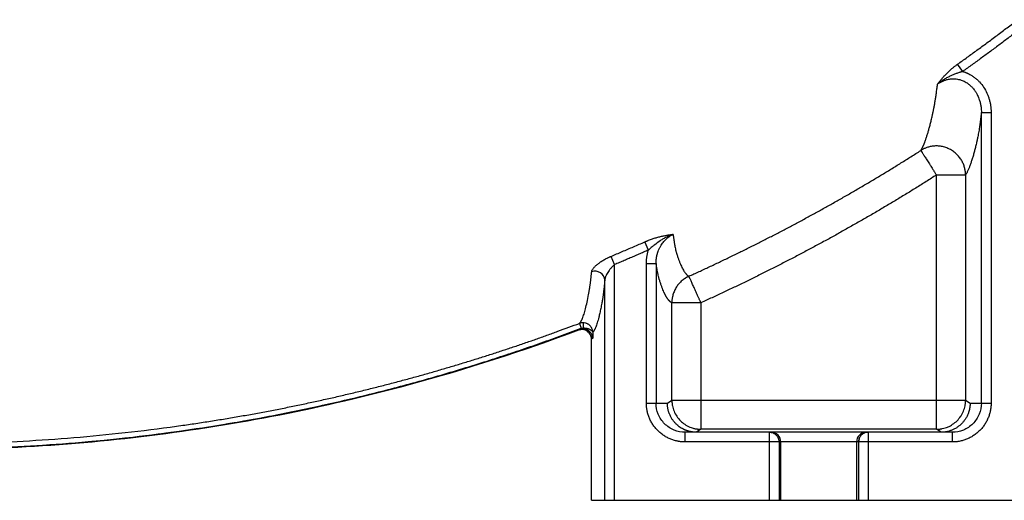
# Model space of a CAD drawing. Header units: inches. Extents: x -31 to 41.9, y -36.4 to 51.2.
# Tile 8 of 30: x 5.5 to 25.4, y -36.4 to -26.7. Entities that reach past the tile are written whole.
import ezdxf

# ---------------------------------------------------------------- set-up
doc = ezdxf.new("R2010")
doc.units = ezdxf.units.IN
doc.header["$MEASUREMENT"] = 0

msp = doc.modelspace()

# ---------------------------------------------------------------- linework, layer by layer
at = {"color": 7, "linetype": 'Continuous', "lineweight": 25}
for p, q in [((24.573, -27.732), (24.468, -27.584)), ((24.951, -34.449), (24.951, -28.561)), ((24.951, -28.561), (25.147, -28.561)), ((25.147, -28.561), (25.147, -34.449)), ((24.041, -34.978), (24.041, -29.829)), ((24.631, -29.829), (24.041, -29.829)), ((24.631, -29.829), (24.631, -34.388)), ((18.203, -31.348), (18.129, -31.182)), ((17.513, -31.644), (17.443, -31.476)), ((17.513, -36.417), (17.513, -31.644)), ((18.16, -31.619), (18.356, -31.619)), ((18.16, -34.449), (18.16, -31.619)), ((18.356, -31.619), (18.356, -34.449)), ((17.316, -36.417), (17.316, -31.961)), ((18.676, -34.388), (18.676, -32.416)), ((19.266, -32.416), (18.676, -32.416)), ((19.266, -32.416), (19.266, -34.978)), ((16.803, -32.833), (16.841, -32.932)), ((16.879, -32.82), (16.876, -32.926)), ((16.876, -32.926), (16.876, -32.943)), ((17.072, -33.014), (17.072, -33.134)), ((17.072, -33.134), (17.048, -33.156)), ((17.048, -36.417), (17.048, -33.156)), ((18.16, -34.449), (18.585, -34.449)), ((18.585, -34.449), (18.676, -34.388)), ((18.676, -34.388), (24.631, -34.388)), ((24.631, -34.388), (24.722, -34.449)), ((24.722, -34.449), (25.147, -34.449)), ((20.689, -35.039), (18.948, -35.039)), ((18.948, -35.236), (18.948, -35.039)), ((19.266, -34.978), (19.174, -35.039)), ((24.041, -34.978), (19.266, -34.978)), ((20.652, -35.039), (20.652, -36.417)), ((24.359, -35.039), (22.618, -35.039)), ((22.655, -35.039), (22.655, -36.417)), ((24.133, -35.039), (24.041, -34.978)), ((24.359, -35.039), (24.359, -35.236)), ((24.359, -35.236), (18.948, -35.236)), ((20.849, -35.236), (20.849, -36.417)), ((20.886, -36.417), (20.886, -35.236)), ((22.421, -35.236), (22.421, -36.417)), ((22.458, -35.236), (22.458, -36.417)), ((17.048, -36.417), (26.259, -36.417))]:
    msp.add_line(p, q, dxfattribs=at)
at = {"color": 8, "linetype": 'Continuous', "lineweight": 25}
for p, q in [((22.655, -35.039), (22.618, -35.047)), ((22.471, -35.173), (22.458, -35.236))]:
    msp.add_line(p, q, dxfattribs=at)
at = {"color": 7, "linetype": 'Continuous', "lineweight": 25, "flags": 128}
msp.add_lwpolyline([(16.782, -32.972), (16.791, -32.964), (16.8, -32.956)], dxfattribs=at)
at = {"color": 7, "linetype": 'Continuous', "lineweight": 25}
for centre, radius, start, end in [((17.119, -31.974), 0.198, 3.7668, 110.2769), ((20.689, -35.236), 0.197, 359.9975, 89.9975), ((22.618, -35.236), 0.197, 90.0025, 180.0025)]:
    msp.add_arc(centre, radius, start, end, dxfattribs=at)
for points, knots in [([(24.468, -27.584), (24.501, -27.561), (24.566, -27.514), (24.664, -27.444), (24.763, -27.373), (24.862, -27.3), (24.963, -27.227), (25.064, -27.152), (25.165, -27.077), (25.268, -27), (25.371, -26.922), (25.474, -26.844), (25.579, -26.764), (25.648, -26.71), (25.683, -26.683)], [0, 0, 0, 0, 0.078991, 0.158772, 0.239342, 0.320702, 0.40285, 0.485789, 0.569517, 0.654034, 0.739341, 0.825437, 0.912324, 1, 1, 1, 1]), ([(25.794, -26.826), (25.763, -26.85), (25.702, -26.897), (25.609, -26.968), (25.516, -27.039), (25.422, -27.11), (25.329, -27.18), (25.235, -27.25), (25.141, -27.32), (25.047, -27.389), (24.953, -27.458), (24.858, -27.527), (24.763, -27.596), (24.668, -27.664), (24.605, -27.709), (24.573, -27.732)], [0, 0, 0, 0, 0.076952, 0.153896, 0.230834, 0.307765, 0.384691, 0.461612, 0.538529, 0.615444, 0.692356, 0.769267, 0.846178, 0.923088, 1, 1, 1, 1]), ([(24.062, -27.989), (24.067, -27.983), (24.076, -27.971), (24.09, -27.953), (24.103, -27.936), (24.116, -27.92), (24.129, -27.904), (24.152, -27.876), (24.186, -27.836), (24.235, -27.784), (24.287, -27.733), (24.331, -27.692), (24.364, -27.664), (24.384, -27.648), (24.405, -27.631), (24.426, -27.615), (24.447, -27.599), (24.461, -27.589), (24.468, -27.584)], [0, 0, 0, 0, 0.045465, 0.089452, 0.131971, 0.173035, 0.212657, 0.250852, 0.379004, 0.500183, 0.626885, 0.75005, 0.792412, 0.834392, 0.876066, 0.917508, 0.958793, 1, 1, 1, 1]), ([(24.573, -27.732), (24.568, -27.733), (24.559, -27.736), (24.544, -27.74), (24.53, -27.745), (24.51, -27.751), (24.484, -27.759), (24.443, -27.774), (24.391, -27.793), (24.326, -27.821), (24.26, -27.853), (24.207, -27.883), (24.168, -27.908), (24.142, -27.925), (24.116, -27.945), (24.089, -27.966), (24.071, -27.981), (24.062, -27.989)], [0, 0, 0, 0, 0.0250418, 0.050478, 0.0763012, 0.1025064, 0.1571459, 0.2115543, 0.3266224, 0.4456199, 0.5765903, 0.7100779, 0.763956, 0.8197286, 0.8776122, 0.9378041, 1, 1, 1, 1]), ([(24.573, -27.732), (24.578, -27.733), (24.589, -27.736), (24.605, -27.742), (24.621, -27.747), (24.637, -27.754), (24.653, -27.76), (24.668, -27.767), (24.684, -27.774), (24.714, -27.789), (24.758, -27.814), (24.814, -27.853), (24.866, -27.896), (24.93, -27.96), (24.999, -28.048), (25.054, -28.147), (25.089, -28.23), (25.11, -28.294), (25.127, -28.36), (25.137, -28.415), (25.142, -28.46), (25.145, -28.493), (25.147, -28.527), (25.147, -28.55), (25.147, -28.561)], [0, 0, 0, 0, 0.0156956, 0.0313888, 0.0470886, 0.0628039, 0.0785436, 0.0943166, 0.1101317, 0.1259978, 0.188291, 0.2511529, 0.3130282, 0.3755275, 0.500813, 0.6249929, 0.6874811, 0.7503663, 0.8125354, 0.8749577, 0.906203, 0.9374322, 0.9686848, 1, 1, 1, 1]), ([(24.062, -27.989), (24.064, -27.987), (24.073, -27.981), (24.091, -27.968), (24.115, -27.953), (24.138, -27.941), (24.162, -27.929), (24.189, -27.917), (24.221, -27.905), (24.252, -27.896), (24.286, -27.887), (24.328, -27.881), (24.374, -27.878), (24.437, -27.88), (24.5, -27.891), (24.56, -27.911), (24.604, -27.931), (24.652, -27.958), (24.705, -27.996), (24.758, -28.045), (24.801, -28.096), (24.837, -28.147), (24.864, -28.194), (24.885, -28.24), (24.906, -28.29), (24.925, -28.35), (24.938, -28.408), (24.948, -28.478), (24.95, -28.525), (24.951, -28.561)], [0, 0, 0, 0, 0.005656, 0.022537, 0.050565, 0.06988, 0.08232, 0.109508, 0.136616, 0.159503, 0.182398, 0.215914, 0.254691, 0.285727, 0.357571, 0.397665, 0.428331, 0.466071, 0.522318, 0.574926, 0.628476, 0.672243, 0.71591, 0.750623, 0.7856, 0.839312, 0.892764, 0.919555, 1, 1, 1, 1]), ([(23.724, -29.332), (23.726, -29.328), (23.73, -29.322), (23.735, -29.312), (23.741, -29.302), (23.747, -29.292), (23.752, -29.281), (23.758, -29.27), (23.763, -29.258), (23.769, -29.246), (23.774, -29.234), (23.78, -29.222), (23.785, -29.209), (23.791, -29.196), (23.796, -29.182), (23.801, -29.168), (23.812, -29.141), (23.828, -29.097), (23.848, -29.034), (23.869, -28.968), (23.889, -28.896), (23.909, -28.82), (23.926, -28.752), (23.94, -28.695), (23.948, -28.659), (23.955, -28.629), (23.958, -28.612), (23.961, -28.601), (23.963, -28.593), (23.965, -28.583), (23.968, -28.571), (23.972, -28.554), (23.977, -28.531), (23.983, -28.502), (23.989, -28.472), (23.995, -28.439), (24.001, -28.406), (24.007, -28.371), (24.013, -28.334), (24.019, -28.296), (24.025, -28.256), (24.031, -28.215), (24.038, -28.173), (24.044, -28.129), (24.05, -28.084), (24.056, -28.037), (24.06, -28.005), (24.062, -27.989)], [0, 0, 0, 0, 0.017007, 0.033958, 0.050856, 0.067704, 0.084502, 0.101254, 0.117961, 0.134625, 0.151249, 0.167834, 0.184383, 0.200897, 0.217378, 0.233829, 0.250252, 0.314256, 0.377196, 0.439192, 0.500373, 0.563245, 0.625079, 0.656368, 0.687359, 0.70289, 0.718485, 0.722371, 0.726265, 0.734043, 0.741809, 0.749596, 0.766186, 0.782786, 0.799397, 0.816019, 0.832654, 0.849304, 0.865969, 0.882651, 0.899351, 0.91607, 0.93281, 0.949572, 0.966357, 0.983166, 1, 1, 1, 1]), ([(24.951, -28.561), (24.95, -28.569), (24.948, -28.585), (24.945, -28.608), (24.943, -28.631), (24.94, -28.653), (24.937, -28.675), (24.935, -28.697), (24.932, -28.718), (24.929, -28.739), (24.926, -28.76), (24.924, -28.78), (24.921, -28.8), (24.918, -28.819), (24.915, -28.838), (24.91, -28.872), (24.903, -28.92), (24.893, -28.977), (24.883, -29.03), (24.875, -29.068), (24.87, -29.095), (24.866, -29.112), (24.862, -29.13), (24.858, -29.148), (24.852, -29.174), (24.844, -29.208), (24.83, -29.264), (24.814, -29.33), (24.796, -29.394), (24.782, -29.445), (24.77, -29.484), (24.759, -29.521), (24.747, -29.557), (24.735, -29.592), (24.724, -29.625), (24.712, -29.656), (24.701, -29.685), (24.689, -29.713), (24.677, -29.74), (24.666, -29.765), (24.654, -29.788), (24.643, -29.809), (24.635, -29.823), (24.631, -29.829)], [0, 0, 0, 0, 0.009016, 0.018024, 0.027023, 0.036015, 0.044999, 0.053977, 0.062948, 0.071913, 0.080872, 0.089827, 0.098777, 0.107722, 0.116664, 0.125602, 0.156865, 0.188046, 0.219166, 0.250244, 0.262276, 0.274523, 0.286983, 0.299658, 0.312546, 0.34369, 0.374876, 0.437331, 0.499656, 0.535538, 0.571391, 0.607216, 0.643016, 0.678792, 0.714545, 0.750279, 0.785994, 0.821693, 0.857376, 0.893047, 0.928707, 0.964357, 1, 1, 1, 1]), ([(19.022, -31.879), (19.057, -31.863), (19.125, -31.832), (19.228, -31.785), (19.331, -31.737), (19.434, -31.689), (19.537, -31.641), (19.64, -31.592), (19.743, -31.543), (19.846, -31.493), (19.949, -31.443), (20.052, -31.393), (20.154, -31.343), (20.257, -31.292), (20.36, -31.24), (20.463, -31.189), (20.565, -31.136), (20.668, -31.084), (20.771, -31.031), (20.873, -30.978), (20.976, -30.924), (21.078, -30.87), (21.181, -30.816), (21.283, -30.761), (21.386, -30.706), (21.488, -30.65), (21.59, -30.594), (21.693, -30.538), (21.795, -30.482), (21.897, -30.424), (21.999, -30.367), (22.101, -30.309), (22.203, -30.251), (22.305, -30.192), (22.407, -30.133), (22.509, -30.074), (22.61, -30.014), (22.712, -29.954), (22.814, -29.894), (22.915, -29.833), (23.017, -29.772), (23.118, -29.71), (23.219, -29.648), (23.32, -29.585), (23.421, -29.522), (23.522, -29.459), (23.623, -29.396), (23.691, -29.353), (23.724, -29.332)], [0, 0, 0, 0, 0.021143, 0.042314, 0.063511, 0.084736, 0.105988, 0.127267, 0.148573, 0.169906, 0.191265, 0.212652, 0.234065, 0.255505, 0.276972, 0.298465, 0.319985, 0.341532, 0.363104, 0.384704, 0.40633, 0.427982, 0.44966, 0.471364, 0.493095, 0.514852, 0.536635, 0.558444, 0.580278, 0.602139, 0.624026, 0.645938, 0.667876, 0.689839, 0.711828, 0.733843, 0.755883, 0.777949, 0.80004, 0.822156, 0.844298, 0.866465, 0.888657, 0.910875, 0.933118, 0.955386, 0.97768, 1, 1, 1, 1]), ([(24.631, -29.829), (24.631, -29.826), (24.631, -29.821), (24.631, -29.81), (24.63, -29.796), (24.629, -29.78), (24.626, -29.757), (24.622, -29.728), (24.612, -29.681), (24.593, -29.62), (24.561, -29.549), (24.517, -29.48), (24.464, -29.418), (24.399, -29.361), (24.329, -29.315), (24.248, -29.277), (24.166, -29.252), (24.093, -29.242), (24.038, -29.24), (23.983, -29.242), (23.919, -29.251), (23.86, -29.268), (23.819, -29.283), (23.793, -29.294), (23.768, -29.306), (23.745, -29.319), (23.731, -29.327), (23.724, -29.332)], [0, 0, 0, 0, 0.006342, 0.012937, 0.026081, 0.039432, 0.052989, 0.080717, 0.109253, 0.16864, 0.230933, 0.295762, 0.362633, 0.425345, 0.499982, 0.562317, 0.63733, 0.704201, 0.736635, 0.769069, 0.835025, 0.890747, 0.91497, 0.938007, 0.959858, 0.980522, 1, 1, 1, 1]), ([(23.724, -29.332), (23.724, -29.332), (23.725, -29.332), (23.725, -29.333), (23.726, -29.335), (23.727, -29.336), (23.729, -29.339), (23.73, -29.341), (23.732, -29.344), (23.734, -29.347), (23.736, -29.35), (23.738, -29.354), (23.741, -29.358), (23.744, -29.363), (23.747, -29.367), (23.753, -29.377), (23.764, -29.394), (23.78, -29.42), (23.8, -29.45), (23.821, -29.484), (23.845, -29.522), (23.871, -29.562), (23.898, -29.605), (23.926, -29.648), (23.955, -29.694), (23.978, -29.73), (23.996, -29.758), (24.009, -29.779), (24.024, -29.803), (24.035, -29.82), (24.041, -29.829)], [0, 0, 0, 0, 0.016977, 0.033951, 0.050932, 0.067928, 0.084949, 0.102003, 0.119099, 0.136245, 0.153449, 0.17072, 0.188065, 0.205492, 0.223009, 0.240622, 0.304026, 0.369041, 0.433318, 0.500025, 0.563834, 0.631009, 0.692899, 0.759428, 0.817609, 0.883007, 0.904931, 0.931735, 0.963427, 1, 1, 1, 1]), ([(16.8, -32.956), (15.665, -33.383), (14.51, -33.756), (11.614, -34.54), (9.856, -34.884), (6.315, -35.322), (4.529, -35.415), (1.846, -35.365), (0.951, -35.317), (-0.836, -35.157), (-1.731, -35.046), (-4.387, -34.59), (-6.124, -34.139), (-9.493, -32.96), (-11.126, -32.233), (-13.53, -30.912), (-14.348, -30.414), (-15.143, -29.88)], [0.5101281, 0.5101281, 0.5101281, 0.5101281, 0.53125, 0.53125, 0.5625, 0.5625, 0.59375, 0.59375, 0.609375, 0.609375, 0.625, 0.625, 0.65625, 0.65625, 0.6875, 0.6875, 0.7042012, 0.7042012, 0.7042012, 0.7042012]), ([(-15.107, -29.895), (-15.075, -29.916), (-15.011, -29.959), (-14.915, -30.022), (-14.818, -30.086), (-14.722, -30.148), (-14.625, -30.211), (-14.528, -30.273), (-14.43, -30.335), (-14.333, -30.397), (-14.235, -30.458), (-14.137, -30.519), (-14.039, -30.579), (-13.941, -30.639), (-13.842, -30.699), (-13.744, -30.759), (-13.645, -30.818), (-13.546, -30.876), (-13.446, -30.935), (-13.23, -31.06), (-12.897, -31.251), (-12.442, -31.5), (-11.983, -31.742), (-11.365, -32.055), (-10.583, -32.429), (-9.627, -32.848), (-8.656, -33.236), (-7.672, -33.593), (-6.678, -33.918), (-5.677, -34.21), (-4.669, -34.469), (-3.825, -34.657), (-3.146, -34.791), (-2.635, -34.884), (-2.123, -34.968), (-1.613, -35.042), (-1.099, -35.109), (-0.582, -35.168), (-0.062, -35.22), (0.979, -35.309), (2.546, -35.39), (4.634, -35.381), (6.714, -35.259), (8.436, -35.062), (9.804, -34.848), (10.828, -34.659), (11.848, -34.441), (12.694, -34.236), (13.368, -34.058), (13.872, -33.918), (14.374, -33.77), (14.782, -33.644), (15.095, -33.544), (15.315, -33.472), (15.534, -33.399), (15.753, -33.324), (15.972, -33.249), (16.19, -33.171), (16.407, -33.093), (16.624, -33.013), (16.768, -32.959), (16.841, -32.932)], [0, 0, 0, 0, 0.003461, 0.006922, 0.010383, 0.013843, 0.017302, 0.020762, 0.02422, 0.027679, 0.031137, 0.034595, 0.038053, 0.041511, 0.044969, 0.048427, 0.051884, 0.055342, 0.0588, 0.062258, 0.077823, 0.093381, 0.108937, 0.124495, 0.155728, 0.186967, 0.218415, 0.249878, 0.281199, 0.31252, 0.343675, 0.374828, 0.390396, 0.405939, 0.421605, 0.437066, 0.452372, 0.46824, 0.48386, 0.499484, 0.56226, 0.624986, 0.687365, 0.749699, 0.780878, 0.812071, 0.843379, 0.874703, 0.890414, 0.906123, 0.921834, 0.937548, 0.944494, 0.951437, 0.958378, 0.965318, 0.972256, 0.979193, 0.986129, 0.993065, 1, 1, 1, 1]), ([(-15.048, -29.806), (-15.018, -29.826), (-14.957, -29.866), (-14.867, -29.926), (-14.777, -29.985), (-14.687, -30.044), (-14.598, -30.102), (-14.508, -30.159), (-14.419, -30.216), (-14.33, -30.273), (-14.241, -30.329), (-14.153, -30.384), (-14.065, -30.439), (-13.977, -30.493), (-13.889, -30.547), (-13.801, -30.6), (-13.714, -30.653), (-13.626, -30.705), (-13.539, -30.756), (-13.453, -30.808), (-13.366, -30.858), (-13.28, -30.908), (-13.194, -30.958), (-13.109, -31.007), (-13.023, -31.056), (-12.938, -31.104), (-12.853, -31.152), (-12.768, -31.199), (-12.684, -31.245), (-12.6, -31.292), (-12.516, -31.337), (-12.433, -31.383), (-12.349, -31.427), (-12.267, -31.472), (-12.184, -31.516), (-12.101, -31.559), (-12.019, -31.602), (-11.937, -31.644), (-11.856, -31.686), (-11.775, -31.728), (-11.694, -31.769), (-11.613, -31.81), (-11.533, -31.85), (-11.453, -31.89), (-11.373, -31.93), (-11.294, -31.969), (-11.215, -32.007), (-11.136, -32.045), (-11.057, -32.083), (-10.979, -32.12), (-10.901, -32.157), (-10.824, -32.194), (-10.747, -32.23), (-10.67, -32.266), (-10.593, -32.301), (-10.517, -32.336), (-10.441, -32.371), (-10.365, -32.405), (-10.29, -32.438), (-10.215, -32.472), (-10.141, -32.505), (-10.066, -32.538), (-9.993, -32.57), (-9.919, -32.602), (-9.846, -32.633), (-9.773, -32.664), (-9.7, -32.695), (-9.628, -32.726), (-9.556, -32.756), (-9.485, -32.786), (-9.414, -32.815), (-9.343, -32.844), (-9.273, -32.873), (-9.203, -32.901), (-9.133, -32.929), (-9.064, -32.957), (-8.995, -32.985), (-8.926, -33.012), (-8.858, -33.038), (-8.79, -33.065), (-8.722, -33.091), (-8.655, -33.117), (-8.588, -33.142), (-8.522, -33.167), (-8.456, -33.192), (-8.39, -33.217), (-8.325, -33.241), (-8.26, -33.265), (-8.195, -33.289), (-8.131, -33.312), (-8.068, -33.335), (-8.004, -33.358), (-7.941, -33.381), (-7.878, -33.403), (-7.816, -33.425), (-7.754, -33.446), (-7.693, -33.468), (-7.459, -33.549), (-7.051, -33.685), (-6.469, -33.867), (-5.887, -34.037), (-5.304, -34.196), (-4.722, -34.343), (-4.14, -34.478), (-3.559, -34.602), (-2.978, -34.715), (-2.399, -34.816), (-1.821, -34.906), (-1.244, -34.984), (-0.67, -35.051), (-0.1, -35.11), (0.511, -35.162), (1.164, -35.208), (1.859, -35.244), (2.554, -35.266), (3.248, -35.276), (3.943, -35.274), (4.746, -35.256), (5.661, -35.214), (6.689, -35.14), (7.725, -35.036), (8.518, -34.935), (9.064, -34.855), (9.363, -34.808), (9.659, -34.76), (9.952, -34.71), (10.243, -34.658), (10.53, -34.604), (10.815, -34.549), (11.097, -34.491), (11.376, -34.432), (11.652, -34.372), (11.926, -34.31), (12.197, -34.246), (12.465, -34.181), (12.73, -34.115), (12.992, -34.048), (13.251, -33.979), (13.508, -33.909), (13.762, -33.838), (14.013, -33.765), (14.261, -33.692), (14.506, -33.618), (14.748, -33.543), (14.988, -33.467), (15.225, -33.39), (15.459, -33.312), (15.69, -33.234), (15.918, -33.155), (16.143, -33.075), (16.366, -32.995), (16.585, -32.914), (16.731, -32.86), (16.803, -32.833)], [0, 0, 0, 0, 0.003269, 0.006524, 0.009765, 0.012992, 0.016204, 0.019403, 0.022587, 0.025758, 0.028914, 0.032056, 0.035184, 0.038298, 0.041398, 0.044483, 0.047554, 0.050612, 0.053655, 0.056684, 0.059698, 0.062699, 0.065685, 0.068658, 0.071616, 0.074559, 0.077489, 0.080405, 0.083306, 0.086193, 0.089066, 0.091925, 0.09477, 0.097601, 0.100418, 0.10322, 0.106009, 0.108784, 0.111544, 0.114291, 0.117023, 0.119742, 0.122446, 0.125137, 0.127813, 0.130476, 0.133125, 0.135759, 0.13838, 0.140987, 0.14358, 0.146159, 0.148724, 0.151276, 0.153813, 0.156337, 0.158846, 0.161342, 0.163824, 0.166293, 0.168747, 0.171187, 0.173614, 0.176027, 0.178426, 0.180811, 0.183183, 0.185541, 0.187884, 0.190215, 0.192531, 0.194833, 0.197122, 0.199397, 0.201658, 0.203906, 0.20614, 0.20836, 0.210566, 0.212758, 0.214937, 0.217102, 0.219254, 0.221391, 0.223515, 0.225625, 0.227721, 0.229804, 0.231873, 0.233928, 0.23597, 0.237997, 0.240011, 0.242012, 0.243998, 0.245971, 0.24793, 0.249876, 0.268335, 0.286695, 0.304957, 0.323123, 0.341194, 0.35917, 0.377054, 0.394846, 0.412547, 0.430157, 0.447671, 0.465062, 0.48233, 0.499475, 0.520428, 0.541365, 0.562288, 0.583199, 0.604097, 0.624986, 0.655728, 0.686756, 0.718079, 0.749705, 0.758873, 0.767968, 0.77699, 0.78594, 0.794816, 0.80362, 0.812352, 0.821011, 0.829597, 0.838111, 0.846552, 0.854921, 0.863218, 0.871441, 0.879592, 0.88767, 0.895675, 0.903606, 0.911464, 0.919249, 0.92696, 0.934597, 0.942161, 0.949651, 0.957066, 0.964408, 0.971675, 0.978868, 0.985986, 0.99303, 1, 1, 1, 1]), ([(24.041, -29.829), (24.006, -29.851), (23.937, -29.895), (23.832, -29.961), (23.728, -30.027), (23.623, -30.092), (23.518, -30.157), (23.412, -30.221), (23.307, -30.285), (23.201, -30.349), (23.095, -30.413), (22.989, -30.476), (22.883, -30.539), (22.776, -30.601), (22.669, -30.663), (22.562, -30.725), (22.455, -30.787), (22.348, -30.848), (22.24, -30.908), (22.132, -30.969), (22.024, -31.029), (21.916, -31.089), (21.808, -31.148), (21.663, -31.227), (21.481, -31.324), (21.263, -31.44), (21.044, -31.554), (20.824, -31.667), (20.603, -31.778), (20.382, -31.888), (20.16, -31.997), (19.938, -32.104), (19.715, -32.209), (19.491, -32.314), (19.341, -32.382), (19.266, -32.416)], [0, 0, 0, 0, 0.022723, 0.045445, 0.068167, 0.090888, 0.113609, 0.13633, 0.159051, 0.181773, 0.204496, 0.22722, 0.249945, 0.272671, 0.295399, 0.318129, 0.340862, 0.363597, 0.386334, 0.409074, 0.431818, 0.454565, 0.477315, 0.500069, 0.545558, 0.591032, 0.636495, 0.681948, 0.727393, 0.772832, 0.818267, 0.863699, 0.909131, 0.954564, 1, 1, 1, 1]), ([(18.129, -31.182), (18.134, -31.18), (18.144, -31.175), (18.159, -31.169), (18.174, -31.163), (18.19, -31.156), (18.213, -31.147), (18.243, -31.136), (18.294, -31.118), (18.357, -31.098), (18.431, -31.077), (18.504, -31.061), (18.561, -31.05), (18.605, -31.043), (18.638, -31.038), (18.67, -31.034), (18.692, -31.032), (18.703, -31.031)], [0, 0, 0, 0, 0.024484, 0.049207, 0.074185, 0.099432, 0.124962, 0.187417, 0.249725, 0.373164, 0.499405, 0.622539, 0.749372, 0.809443, 0.87118, 0.934671, 1, 1, 1, 1]), ([(18.703, -31.031), (18.698, -31.032), (18.688, -31.036), (18.672, -31.041), (18.654, -31.048), (18.628, -31.058), (18.599, -31.071), (18.555, -31.093), (18.502, -31.121), (18.419, -31.174), (18.338, -31.233), (18.274, -31.285), (18.245, -31.31), (18.23, -31.323), (18.216, -31.336), (18.207, -31.345), (18.203, -31.348)], [0, 0, 0, 0, 0.0246001, 0.0536315, 0.0871552, 0.1251889, 0.1948229, 0.2502096, 0.3752035, 0.5001702, 0.7498581, 0.8747959, 0.9061651, 0.9372353, 0.9720008, 1, 1, 1, 1]), ([(18.356, -31.619), (18.356, -31.614), (18.356, -31.602), (18.357, -31.585), (18.358, -31.569), (18.359, -31.553), (18.36, -31.539), (18.362, -31.524), (18.364, -31.511), (18.366, -31.498), (18.368, -31.486), (18.371, -31.474), (18.373, -31.463), (18.375, -31.453), (18.378, -31.443), (18.38, -31.434), (18.382, -31.426), (18.384, -31.418), (18.387, -31.411), (18.389, -31.404), (18.391, -31.398), (18.392, -31.393), (18.394, -31.388), (18.395, -31.384), (18.397, -31.381), (18.404, -31.361), (18.418, -31.325), (18.44, -31.282), (18.471, -31.232), (18.5, -31.192), (18.532, -31.156), (18.551, -31.137), (18.57, -31.119), (18.59, -31.102), (18.611, -31.085), (18.633, -31.07), (18.656, -31.056), (18.679, -31.043), (18.695, -31.035), (18.703, -31.031)], [0, 0, 0, 0, 0.024477, 0.047994, 0.070575, 0.092236, 0.112995, 0.132864, 0.151853, 0.169972, 0.187227, 0.203623, 0.219163, 0.23385, 0.247684, 0.260668, 0.272807, 0.284092, 0.294516, 0.304074, 0.312762, 0.320578, 0.327521, 0.333591, 0.338789, 0.343115, 0.42169, 0.499622, 0.542798, 0.668, 0.705203, 0.742184, 0.779016, 0.815772, 0.852529, 0.889365, 0.926352, 0.963312, 1, 1, 1, 1]), ([(18.703, -31.031), (18.703, -31.038), (18.705, -31.051), (18.707, -31.071), (18.71, -31.09), (18.712, -31.109), (18.715, -31.127), (18.718, -31.145), (18.72, -31.162), (18.723, -31.18), (18.725, -31.196), (18.728, -31.213), (18.731, -31.229), (18.733, -31.244), (18.736, -31.259), (18.741, -31.286), (18.748, -31.323), (18.756, -31.358), (18.763, -31.384), (18.768, -31.401), (18.773, -31.418), (18.779, -31.439), (18.788, -31.466), (18.798, -31.497), (18.808, -31.526), (18.818, -31.554), (18.828, -31.581), (18.838, -31.607), (18.849, -31.632), (18.862, -31.664), (18.879, -31.7), (18.899, -31.739), (18.92, -31.774), (18.937, -31.8), (18.952, -31.819), (18.964, -31.833), (18.975, -31.845), (18.987, -31.856), (18.999, -31.865), (19.011, -31.873), (19.018, -31.877), (19.022, -31.879)], [0, 0, 0, 0, 0.0089509, 0.0179025, 0.0268549, 0.0358082, 0.0447625, 0.0537181, 0.0626749, 0.0716332, 0.0805931, 0.0895548, 0.0985183, 0.1074838, 0.1164514, 0.1254213, 0.1565643, 0.1877439, 0.2033045, 0.2188896, 0.2318374, 0.2500506, 0.2810031, 0.312011, 0.3430805, 0.3742246, 0.4054526, 0.4367697, 0.4681815, 0.4996951, 0.5620539, 0.6245042, 0.6870913, 0.7498553, 0.7856048, 0.8213375, 0.8570606, 0.8927812, 0.9285065, 0.9642437, 1, 1, 1, 1]), ([(17.443, -31.476), (17.481, -31.46), (17.557, -31.428), (17.671, -31.38), (17.785, -31.331), (17.9, -31.282), (18.014, -31.232), (18.091, -31.199), (18.129, -31.182)], [0, 0, 0, 0, 0.165152, 0.33091, 0.497275, 0.664245, 0.83182, 1, 1, 1, 1]), ([(17.051, -31.788), (17.051, -31.787), (17.051, -31.784), (17.052, -31.779), (17.053, -31.774), (17.055, -31.77), (17.057, -31.765), (17.059, -31.76), (17.063, -31.75), (17.072, -31.736), (17.086, -31.716), (17.103, -31.696), (17.13, -31.668), (17.171, -31.633), (17.219, -31.597), (17.261, -31.57), (17.295, -31.549), (17.33, -31.529), (17.36, -31.514), (17.385, -31.501), (17.404, -31.492), (17.424, -31.484), (17.437, -31.478), (17.443, -31.476)], [0, 0, 0, 0, 0.017639, 0.035326, 0.053076, 0.070902, 0.088821, 0.106845, 0.12499, 0.187109, 0.250197, 0.312269, 0.375098, 0.500413, 0.624907, 0.68765, 0.750255, 0.812603, 0.874585, 0.906245, 0.937656, 0.968884, 1, 1, 1, 1]), ([(18.203, -31.348), (18.17, -31.363), (18.104, -31.392), (18.006, -31.434), (17.908, -31.477), (17.809, -31.519), (17.711, -31.561), (17.612, -31.603), (17.546, -31.63), (17.513, -31.644)], [0, 0, 0, 0, 0.142955, 0.285876, 0.428762, 0.571617, 0.714441, 0.857234, 1, 1, 1, 1]), ([(18.16, -31.619), (18.16, -31.614), (18.16, -31.602), (18.16, -31.585), (18.161, -31.568), (18.162, -31.551), (18.164, -31.533), (18.166, -31.516), (18.168, -31.499), (18.171, -31.477), (18.176, -31.448), (18.184, -31.415), (18.192, -31.381), (18.199, -31.359), (18.203, -31.348)], [0, 0, 0, 0, 0.062632, 0.125178, 0.187664, 0.250111, 0.312545, 0.37499, 0.437469, 0.500006, 0.625326, 0.750301, 0.875127, 1, 1, 1, 1]), ([(17.513, -31.644), (17.51, -31.646), (17.505, -31.651), (17.497, -31.658), (17.489, -31.665), (17.481, -31.673), (17.469, -31.684), (17.454, -31.7), (17.437, -31.72), (17.42, -31.74), (17.4, -31.768), (17.376, -31.803), (17.356, -31.838), (17.343, -31.866), (17.334, -31.886), (17.327, -31.906), (17.322, -31.923), (17.319, -31.937), (17.317, -31.949), (17.316, -31.957), (17.316, -31.961)], [0, 0, 0, 0, 0.02342, 0.047653, 0.072708, 0.09859, 0.125308, 0.184699, 0.249859, 0.308261, 0.375073, 0.499803, 0.62501, 0.691131, 0.749942, 0.81526, 0.875063, 0.91895, 0.960581, 1, 1, 1, 1]), ([(18.676, -32.416), (18.674, -32.415), (18.67, -32.413), (18.664, -32.41), (18.658, -32.406), (18.651, -32.401), (18.645, -32.396), (18.639, -32.391), (18.633, -32.386), (18.626, -32.379), (18.62, -32.373), (18.614, -32.366), (18.608, -32.359), (18.602, -32.351), (18.595, -32.343), (18.589, -32.334), (18.583, -32.325), (18.577, -32.316), (18.571, -32.306), (18.564, -32.296), (18.558, -32.285), (18.552, -32.274), (18.546, -32.263), (18.54, -32.251), (18.533, -32.238), (18.527, -32.226), (18.521, -32.212), (18.51, -32.189), (18.495, -32.153), (18.475, -32.101), (18.455, -32.046), (18.438, -31.995), (18.426, -31.958), (18.42, -31.937), (18.413, -31.914), (18.405, -31.882), (18.397, -31.845), (18.39, -31.812), (18.384, -31.783), (18.378, -31.754), (18.373, -31.722), (18.367, -31.69), (18.362, -31.656), (18.358, -31.631), (18.356, -31.619)], [0, 0, 0, 0, 0.019242, 0.038481, 0.05772, 0.076957, 0.096192, 0.115427, 0.134662, 0.153895, 0.173129, 0.192363, 0.211597, 0.230832, 0.250067, 0.269304, 0.288542, 0.307781, 0.327022, 0.346266, 0.365511, 0.384759, 0.404009, 0.423263, 0.44252, 0.46178, 0.481044, 0.500312, 0.562749, 0.625181, 0.687615, 0.75006, 0.782527, 0.796785, 0.812414, 0.843578, 0.874761, 0.892653, 0.910538, 0.928422, 0.946306, 0.964194, 0.982091, 1, 1, 1, 1]), ([(16.803, -32.833), (16.804, -32.831), (16.807, -32.829), (16.811, -32.824), (16.815, -32.82), (16.82, -32.814), (16.824, -32.809), (16.828, -32.803), (16.832, -32.797), (16.836, -32.79), (16.84, -32.783), (16.844, -32.775), (16.848, -32.767), (16.853, -32.759), (16.857, -32.75), (16.861, -32.741), (16.869, -32.722), (16.88, -32.692), (16.896, -32.646), (16.911, -32.595), (16.932, -32.518), (16.957, -32.409), (16.979, -32.299), (16.992, -32.229), (16.995, -32.208), (16.999, -32.187), (17.003, -32.167), (17.006, -32.15), (17.008, -32.134), (17.011, -32.115), (17.015, -32.092), (17.019, -32.066), (17.022, -32.039), (17.026, -32.012), (17.029, -31.984), (17.033, -31.955), (17.036, -31.924), (17.04, -31.892), (17.043, -31.859), (17.047, -31.824), (17.049, -31.8), (17.051, -31.788)], [0, 0, 0, 0, 0.0167316, 0.0334516, 0.0501603, 0.0668581, 0.0835455, 0.100223, 0.1168909, 0.1335498, 0.1502, 0.166842, 0.1834762, 0.2001032, 0.2167232, 0.2333369, 0.2499446, 0.3128142, 0.3754153, 0.4377747, 0.4999206, 0.6257676, 0.7499853, 0.7670493, 0.7812534, 0.7975268, 0.8124393, 0.8233352, 0.8337235, 0.8436032, 0.859475, 0.8748179, 0.888715, 0.902614, 0.9165155, 0.9304199, 0.9443275, 0.9582389, 0.9721545, 0.9860747, 1, 1, 1, 1]), ([(19.022, -31.879), (19.017, -31.881), (19.008, -31.885), (18.994, -31.892), (18.981, -31.9), (18.968, -31.907), (18.956, -31.914), (18.944, -31.922), (18.933, -31.929), (18.922, -31.937), (18.912, -31.944), (18.902, -31.952), (18.892, -31.96), (18.875, -31.974), (18.851, -31.996), (18.821, -32.028), (18.794, -32.061), (18.761, -32.109), (18.734, -32.159), (18.712, -32.212), (18.699, -32.253), (18.69, -32.287), (18.685, -32.314), (18.682, -32.335), (18.679, -32.355), (18.678, -32.372), (18.677, -32.386), (18.677, -32.396), (18.676, -32.406), (18.676, -32.413), (18.676, -32.416)], [0, 0, 0, 0, 0.023416, 0.046284, 0.068605, 0.090377, 0.111602, 0.132279, 0.152408, 0.171989, 0.191023, 0.209508, 0.227446, 0.244836, 0.311326, 0.37176, 0.439579, 0.50005, 0.628254, 0.69197, 0.755179, 0.817724, 0.848706, 0.879468, 0.909994, 0.940267, 0.955305, 0.970274, 0.985173, 1, 1, 1, 1]), ([(19.266, -32.416), (19.264, -32.411), (19.26, -32.402), (19.254, -32.389), (19.249, -32.378), (19.242, -32.363), (19.233, -32.344), (19.218, -32.31), (19.2, -32.27), (19.17, -32.205), (19.135, -32.126), (19.102, -32.056), (19.08, -32.006), (19.065, -31.974), (19.053, -31.946), (19.044, -31.926), (19.037, -31.912), (19.033, -31.903), (19.03, -31.895), (19.027, -31.889), (19.025, -31.884), (19.023, -31.88), (19.023, -31.879), (19.022, -31.879)], [0, 0, 0, 0, 0.017999, 0.033599, 0.046799, 0.057599, 0.088996, 0.117029, 0.182376, 0.240647, 0.368958, 0.499828, 0.56641, 0.630862, 0.695783, 0.759328, 0.794299, 0.829017, 0.863515, 0.897827, 0.931987, 0.966033, 1, 1, 1, 1]), ([(17.316, -31.961), (17.316, -31.967), (17.314, -31.981), (17.313, -32.001), (17.311, -32.02), (17.309, -32.039), (17.307, -32.058), (17.305, -32.076), (17.303, -32.094), (17.302, -32.111), (17.3, -32.129), (17.298, -32.145), (17.296, -32.162), (17.294, -32.178), (17.292, -32.193), (17.29, -32.208), (17.289, -32.223), (17.286, -32.246), (17.282, -32.274), (17.277, -32.308), (17.273, -32.334), (17.269, -32.353), (17.267, -32.368), (17.264, -32.382), (17.262, -32.396), (17.259, -32.41), (17.251, -32.457), (17.236, -32.532), (17.216, -32.627), (17.197, -32.706), (17.18, -32.77), (17.165, -32.822), (17.15, -32.868), (17.137, -32.902), (17.126, -32.927), (17.119, -32.943), (17.111, -32.959), (17.103, -32.973), (17.096, -32.985), (17.088, -32.996), (17.08, -33.006), (17.075, -33.011), (17.072, -33.014)], [0, 0, 0, 0, 0.007867, 0.015728, 0.023586, 0.031439, 0.039289, 0.047136, 0.05498, 0.062821, 0.070661, 0.078499, 0.086336, 0.094172, 0.102008, 0.109844, 0.11768, 0.125518, 0.14624, 0.167031, 0.187896, 0.198288, 0.208681, 0.219074, 0.229468, 0.239862, 0.250258, 0.333486, 0.416713, 0.499963, 0.562464, 0.624963, 0.68747, 0.749997, 0.781254, 0.812506, 0.843755, 0.875003, 0.906249, 0.937497, 0.968747, 1, 1, 1, 1]), ([(16.876, -32.926), (16.891, -32.926), (16.906, -32.927), (16.928, -32.93), (16.935, -32.931), (16.948, -32.933), (16.955, -32.935), (16.967, -32.938), (16.973, -32.939), (16.985, -32.942), (16.99, -32.944), (17.006, -32.95), (17.015, -32.954), (17.039, -32.966), (17.051, -32.975), (17.067, -32.994), (17.072, -33.004), (17.072, -33.014)], [0, 0, 0, 0, 0.125, 0.125, 0.1875, 0.1875, 0.25, 0.25, 0.3125, 0.3125, 0.375, 0.375, 0.5, 0.5, 0.75, 0.75, 1, 1, 1, 1]), ([(17.072, -33.014), (17.072, -32.992), (17.068, -32.971), (17.052, -32.929), (17.041, -32.909), (17.017, -32.881), (17.008, -32.872), (16.993, -32.86), (16.988, -32.856), (16.976, -32.849), (16.97, -32.845), (16.958, -32.839), (16.952, -32.836), (16.938, -32.831), (16.931, -32.828), (16.909, -32.823), (16.895, -32.82), (16.879, -32.82)], [0, 0, 0, 0, 0.25, 0.25, 0.5, 0.5, 0.625, 0.625, 0.6875, 0.6875, 0.75, 0.75, 0.8125, 0.8125, 0.875, 0.875, 1, 1, 1, 1]), ([(16.782, -32.972), (15.654, -33.396), (14.506, -33.766), (11.616, -34.549), (9.858, -34.893), (6.316, -35.331), (4.529, -35.424), (1.997, -35.377), (1.254, -35.342), (0.512, -35.284)], [0.51025788, 0.51025788, 0.51025788, 0.51025788, 0.53125, 0.53125, 0.5625, 0.5625, 0.59375, 0.59375, 0.60672612, 0.60672612, 0.60672612, 0.60672612]), ([(17.048, -33.156), (17.048, -33.154), (17.048, -33.148), (17.047, -33.14), (17.046, -33.131), (17.045, -33.123), (17.044, -33.115), (17.042, -33.107), (17.04, -33.1), (17.037, -33.092), (17.035, -33.085), (17.032, -33.078), (17.029, -33.071), (17.019, -33.053), (17, -33.025), (16.965, -32.993), (16.923, -32.971), (16.889, -32.962), (16.866, -32.96), (16.856, -32.96), (16.844, -32.96), (16.83, -32.961), (16.815, -32.963), (16.798, -32.966), (16.787, -32.97), (16.782, -32.972)], [0, 0, 0, 0, 0.022281, 0.044441, 0.066436, 0.088222, 0.109759, 0.131005, 0.151919, 0.172462, 0.192598, 0.212291, 0.231508, 0.250217, 0.375013, 0.499588, 0.620373, 0.749446, 0.771737, 0.799122, 0.831331, 0.868009, 0.908714, 0.952915, 1, 1, 1, 1]), ([(16.8, -32.956), (16.811, -32.952), (16.823, -32.948), (16.848, -32.944), (16.862, -32.943), (16.876, -32.943)], [0, 0, 0, 0, 0.5, 0.5, 1, 1, 1, 1]), ([(17.072, -33.134), (17.072, -33.131), (17.072, -33.126), (17.071, -33.119), (17.07, -33.113), (17.069, -33.107), (17.068, -33.098), (17.065, -33.086), (17.057, -33.065), (17.045, -33.04), (17.023, -33.011), (16.996, -32.986), (16.969, -32.969), (16.948, -32.959), (16.933, -32.954), (16.919, -32.949), (16.905, -32.946), (16.89, -32.944), (16.88, -32.944), (16.876, -32.943)], [0, 0, 0, 0, 0.031772, 0.06018, 0.085225, 0.106906, 0.125223, 0.191624, 0.250515, 0.384102, 0.499579, 0.631949, 0.749468, 0.793846, 0.836952, 0.878943, 0.91999, 0.960278, 1, 1, 1, 1]), ([(18.948, -35.236), (18.942, -35.236), (18.93, -35.236), (18.912, -35.235), (18.894, -35.234), (18.876, -35.233), (18.858, -35.231), (18.84, -35.229), (18.823, -35.226), (18.786, -35.22), (18.73, -35.207), (18.657, -35.182), (18.585, -35.149), (18.516, -35.109), (18.45, -35.061), (18.39, -35.007), (18.335, -34.946), (18.287, -34.881), (18.247, -34.812), (18.214, -34.74), (18.189, -34.667), (18.175, -34.608), (18.168, -34.564), (18.164, -34.535), (18.162, -34.506), (18.16, -34.478), (18.16, -34.458), (18.16, -34.449)], [0, 0, 0, 0, 0.014599, 0.029176, 0.043739, 0.058295, 0.072852, 0.087417, 0.101999, 0.116604, 0.178367, 0.240157, 0.304484, 0.368837, 0.434516, 0.50022, 0.565882, 0.631568, 0.695843, 0.760145, 0.821835, 0.883556, 0.906871, 0.930141, 0.953399, 0.976675, 1, 1, 1, 1]), ([(18.948, -35.039), (18.871, -35.039), (18.793, -35.024), (18.65, -34.965), (18.584, -34.921), (18.475, -34.812), (18.431, -34.746), (18.372, -34.603), (18.356, -34.526), (18.356, -34.449)], [0, 0, 0, 0, 0.25, 0.25, 0.5, 0.5, 0.75, 0.75, 1, 1, 1, 1]), ([(19.174, -35.039), (19.169, -35.039), (19.159, -35.039), (19.144, -35.039), (19.129, -35.038), (19.113, -35.036), (19.098, -35.034), (19.083, -35.032), (19.068, -35.03), (19.052, -35.027), (19.037, -35.023), (19.022, -35.019), (19.007, -35.015), (18.992, -35.01), (18.977, -35.005), (18.962, -35), (18.947, -34.994), (18.932, -34.987), (18.918, -34.98), (18.903, -34.973), (18.889, -34.965), (18.875, -34.957), (18.861, -34.949), (18.847, -34.94), (18.834, -34.931), (18.82, -34.921), (18.807, -34.911), (18.795, -34.9), (18.782, -34.889), (18.77, -34.878), (18.748, -34.857), (18.719, -34.825), (18.684, -34.778), (18.652, -34.725), (18.632, -34.681), (18.62, -34.649), (18.614, -34.631), (18.607, -34.611), (18.602, -34.589), (18.596, -34.564), (18.592, -34.538), (18.588, -34.51), (18.585, -34.48), (18.585, -34.459), (18.585, -34.449)], [0, 0, 0, 0, 0.0163276, 0.0327204, 0.0491787, 0.0657022, 0.0822911, 0.0989454, 0.1156649, 0.1324499, 0.1493002, 0.1662158, 0.1831968, 0.2002432, 0.2173549, 0.234532, 0.2517745, 0.2690823, 0.2864555, 0.3038941, 0.3213981, 0.3389675, 0.3566023, 0.3743024, 0.392068, 0.4098989, 0.4277953, 0.445757, 0.4637842, 0.4818768, 0.5000347, 0.5599526, 0.623247, 0.6899174, 0.7599634, 0.7788069, 0.7996073, 0.8223645, 0.8470787, 0.8737496, 0.9023773, 0.9329616, 0.9655026, 1, 1, 1, 1]), ([(18.676, -34.388), (18.676, -34.39), (18.676, -34.395), (18.676, -34.405), (18.677, -34.417), (18.678, -34.431), (18.68, -34.451), (18.683, -34.475), (18.689, -34.513), (18.701, -34.559), (18.727, -34.632), (18.773, -34.718), (18.847, -34.808), (18.921, -34.868), (18.987, -34.908), (19.038, -34.933), (19.093, -34.953), (19.136, -34.964), (19.169, -34.97), (19.188, -34.973), (19.211, -34.976), (19.238, -34.978), (19.256, -34.978), (19.266, -34.978)], [0, 0, 0, 0, 0.007719, 0.015637, 0.031274, 0.04691, 0.062547, 0.093818, 0.125089, 0.187612, 0.250135, 0.37503, 0.499926, 0.624822, 0.683813, 0.749867, 0.808112, 0.874913, 0.893122, 0.914736, 0.939753, 0.968175, 1, 1, 1, 1]), ([(24.041, -34.978), (24.046, -34.978), (24.056, -34.978), (24.07, -34.977), (24.084, -34.977), (24.097, -34.975), (24.108, -34.974), (24.119, -34.973), (24.13, -34.971), (24.139, -34.97), (24.148, -34.968), (24.174, -34.963), (24.214, -34.953), (24.269, -34.933), (24.32, -34.908), (24.386, -34.868), (24.46, -34.808), (24.522, -34.733), (24.562, -34.666), (24.587, -34.614), (24.606, -34.559), (24.618, -34.513), (24.625, -34.475), (24.628, -34.451), (24.629, -34.431), (24.63, -34.417), (24.631, -34.405), (24.631, -34.395), (24.631, -34.39), (24.631, -34.388)], [0, 0, 0, 0, 0.016336, 0.031822, 0.046456, 0.06024, 0.073173, 0.085255, 0.096486, 0.106866, 0.116396, 0.125074, 0.191863, 0.2501, 0.316142, 0.375126, 0.500002, 0.624878, 0.687391, 0.749905, 0.812418, 0.874931, 0.906197, 0.937463, 0.953097, 0.968731, 0.984366, 0.992183, 1, 1, 1, 1]), ([(24.722, -34.449), (24.722, -34.454), (24.722, -34.464), (24.721, -34.479), (24.721, -34.494), (24.719, -34.508), (24.718, -34.521), (24.716, -34.534), (24.714, -34.547), (24.712, -34.56), (24.709, -34.571), (24.707, -34.583), (24.704, -34.594), (24.701, -34.604), (24.698, -34.614), (24.695, -34.624), (24.693, -34.633), (24.69, -34.642), (24.687, -34.65), (24.684, -34.658), (24.674, -34.684), (24.655, -34.725), (24.623, -34.778), (24.588, -34.825), (24.555, -34.861), (24.526, -34.889), (24.502, -34.909), (24.476, -34.929), (24.45, -34.947), (24.423, -34.963), (24.395, -34.978), (24.367, -34.991), (24.338, -35.002), (24.309, -35.012), (24.28, -35.021), (24.251, -35.028), (24.221, -35.033), (24.192, -35.037), (24.162, -35.039), (24.143, -35.039), (24.133, -35.039)], [0, 0, 0, 0, 0.016586, 0.032734, 0.048442, 0.063711, 0.078541, 0.092932, 0.106884, 0.120397, 0.133471, 0.146105, 0.158301, 0.170057, 0.181375, 0.192253, 0.202692, 0.212692, 0.222253, 0.231375, 0.240058, 0.310104, 0.376775, 0.440072, 0.499994, 0.535037, 0.569837, 0.604392, 0.638703, 0.672769, 0.706591, 0.740169, 0.773502, 0.806592, 0.839437, 0.872038, 0.904395, 0.936507, 0.968376, 1, 1, 1, 1]), ([(25.147, -34.449), (25.147, -34.455), (25.147, -34.467), (25.147, -34.485), (25.146, -34.503), (25.144, -34.521), (25.142, -34.539), (25.14, -34.557), (25.137, -34.574), (25.131, -34.611), (25.118, -34.667), (25.093, -34.74), (25.06, -34.812), (25.02, -34.881), (24.972, -34.946), (24.917, -35.007), (24.857, -35.061), (24.792, -35.109), (24.722, -35.149), (24.651, -35.182), (24.577, -35.207), (24.518, -35.221), (24.474, -35.228), (24.445, -35.232), (24.417, -35.234), (24.388, -35.236), (24.369, -35.236), (24.359, -35.236)], [0, 0, 0, 0, 0.014579, 0.029136, 0.043679, 0.058216, 0.072753, 0.087299, 0.101862, 0.116448, 0.178135, 0.239858, 0.304127, 0.368436, 0.434089, 0.499783, 0.565454, 0.631167, 0.695486, 0.759846, 0.821603, 0.8834, 0.906745, 0.930046, 0.953335, 0.976643, 1, 1, 1, 1]), ([(24.951, -34.449), (24.951, -34.526), (24.935, -34.603), (24.876, -34.746), (24.832, -34.812), (24.723, -34.921), (24.657, -34.965), (24.514, -35.024), (24.436, -35.039), (24.359, -35.039)], [0, 0, 0, 0, 0.25, 0.25, 0.5, 0.5, 0.75, 0.75, 1, 1, 1, 1]), ([(20.652, -35.039), (20.678, -35.039), (20.704, -35.044), (20.751, -35.064), (20.773, -35.079), (20.81, -35.115), (20.824, -35.137), (20.844, -35.185), (20.849, -35.21), (20.849, -35.236)], [0, 0, 0, 0, 0.25, 0.25, 0.5, 0.5, 0.75, 0.75, 1, 1, 1, 1]), ([(22.618, -35.039), (22.618, -35.039), (22.618, -35.039), (22.617, -35.039), (22.615, -35.039), (22.614, -35.039), (22.612, -35.039), (22.609, -35.039), (22.606, -35.039), (22.603, -35.039), (22.599, -35.039), (22.595, -35.039), (22.59, -35.039), (22.585, -35.039), (22.58, -35.039), (22.574, -35.039), (22.568, -35.039), (22.561, -35.039), (22.554, -35.039), (22.547, -35.039), (22.539, -35.039), (22.531, -35.039), (22.522, -35.039), (22.514, -35.039), (22.504, -35.039), (22.495, -35.039), (22.485, -35.039), (22.474, -35.039), (22.464, -35.039), (22.453, -35.039), (22.441, -35.039), (22.429, -35.039), (22.417, -35.039), (22.405, -35.039), (22.392, -35.039), (22.379, -35.039), (22.366, -35.039), (22.352, -35.039), (22.338, -35.039), (22.324, -35.039), (22.309, -35.039), (22.295, -35.039), (22.279, -35.039), (22.264, -35.039), (22.248, -35.039), (22.233, -35.039), (22.216, -35.039), (22.2, -35.039), (22.183, -35.039), (22.167, -35.039), (22.149, -35.039), (22.132, -35.039), (22.115, -35.039), (22.097, -35.039), (22.079, -35.039), (22.061, -35.039), (22.043, -35.039), (22.024, -35.039), (22.006, -35.039), (21.987, -35.039), (21.968, -35.039), (21.949, -35.039), (21.93, -35.039), (21.911, -35.039), (21.891, -35.039), (21.872, -35.039), (21.852, -35.039), (21.833, -35.039), (21.813, -35.039), (21.793, -35.039), (21.773, -35.039), (21.754, -35.039), (21.734, -35.039), (21.714, -35.039), (21.694, -35.039), (21.674, -35.039), (21.647, -35.039), (21.614, -35.039), (21.575, -35.039), (21.535, -35.039), (21.496, -35.039), (21.458, -35.039), (21.42, -35.039), (21.382, -35.039), (21.345, -35.039), (21.309, -35.039), (21.273, -35.039), (21.238, -35.039), (21.203, -35.039), (21.17, -35.039), (21.137, -35.039), (21.105, -35.039), (21.074, -35.039), (21.045, -35.039), (21.016, -35.039), (20.988, -35.039), (20.961, -35.039), (20.936, -35.039), (20.911, -35.039), (20.888, -35.039), (20.866, -35.039), (20.845, -35.039), (20.825, -35.039), (20.807, -35.039), (20.79, -35.039), (20.774, -35.039), (20.76, -35.039), (20.747, -35.039), (20.735, -35.039), (20.725, -35.039), (20.715, -35.039), (20.708, -35.039), (20.701, -35.039), (20.696, -35.039), (20.692, -35.039), (20.69, -35.039), (20.689, -35.039), (20.689, -35.039)], [0, 0, 0, 0, 0.006667, 0.013334, 0.02, 0.026667, 0.033334, 0.040001, 0.046668, 0.053335, 0.060001, 0.066668, 0.073335, 0.080002, 0.086669, 0.093335, 0.100002, 0.106669, 0.113336, 0.120003, 0.12667, 0.133336, 0.140003, 0.14667, 0.153337, 0.160004, 0.16667, 0.173337, 0.180004, 0.186671, 0.193338, 0.200005, 0.206671, 0.213338, 0.220005, 0.226672, 0.233339, 0.240005, 0.246672, 0.253339, 0.260006, 0.266673, 0.27334, 0.280006, 0.286673, 0.29334, 0.300007, 0.306674, 0.31334, 0.320007, 0.326674, 0.333341, 0.340008, 0.346675, 0.353341, 0.360008, 0.366675, 0.373342, 0.380009, 0.386675, 0.393342, 0.400009, 0.406676, 0.413343, 0.42001, 0.426676, 0.433343, 0.44001, 0.446677, 0.453344, 0.46001, 0.466677, 0.473344, 0.480011, 0.486678, 0.493345, 0.500011, 0.513188, 0.526331, 0.539439, 0.552511, 0.56555, 0.578553, 0.591522, 0.604456, 0.617355, 0.630219, 0.643049, 0.655844, 0.668604, 0.68133, 0.694021, 0.706677, 0.719298, 0.731885, 0.744436, 0.756954, 0.769436, 0.781884, 0.794296, 0.806675, 0.819018, 0.831327, 0.8436, 0.85584, 0.868044, 0.880214, 0.892349, 0.904449, 0.916514, 0.928545, 0.940541, 0.952502, 0.964429, 0.976321, 0.988178, 1, 1, 1, 1]), ([(22.655, -35.043), (22.64, -35.043), (22.611, -35.045), (22.569, -35.061), (22.532, -35.084), (22.494, -35.121), (22.464, -35.174), (22.46, -35.216), (22.458, -35.235)], [0, 0, 0, 0, 0.143001, 0.287846, 0.430316, 0.56646, 0.807279, 1, 1, 1, 1])]:
    msp.add_open_spline(points, degree=3, knots=knots, dxfattribs=at)
for points in [[(16.879, -32.82), (16.853, -32.819), (16.827, -32.823), (16.803, -32.833)], [(16.841, -32.932), (16.852, -32.928), (16.864, -32.926), (16.876, -32.926)]]:
    msp.add_open_spline(points, degree=3, dxfattribs=at)

doc.saveas('drawing.dxf')
